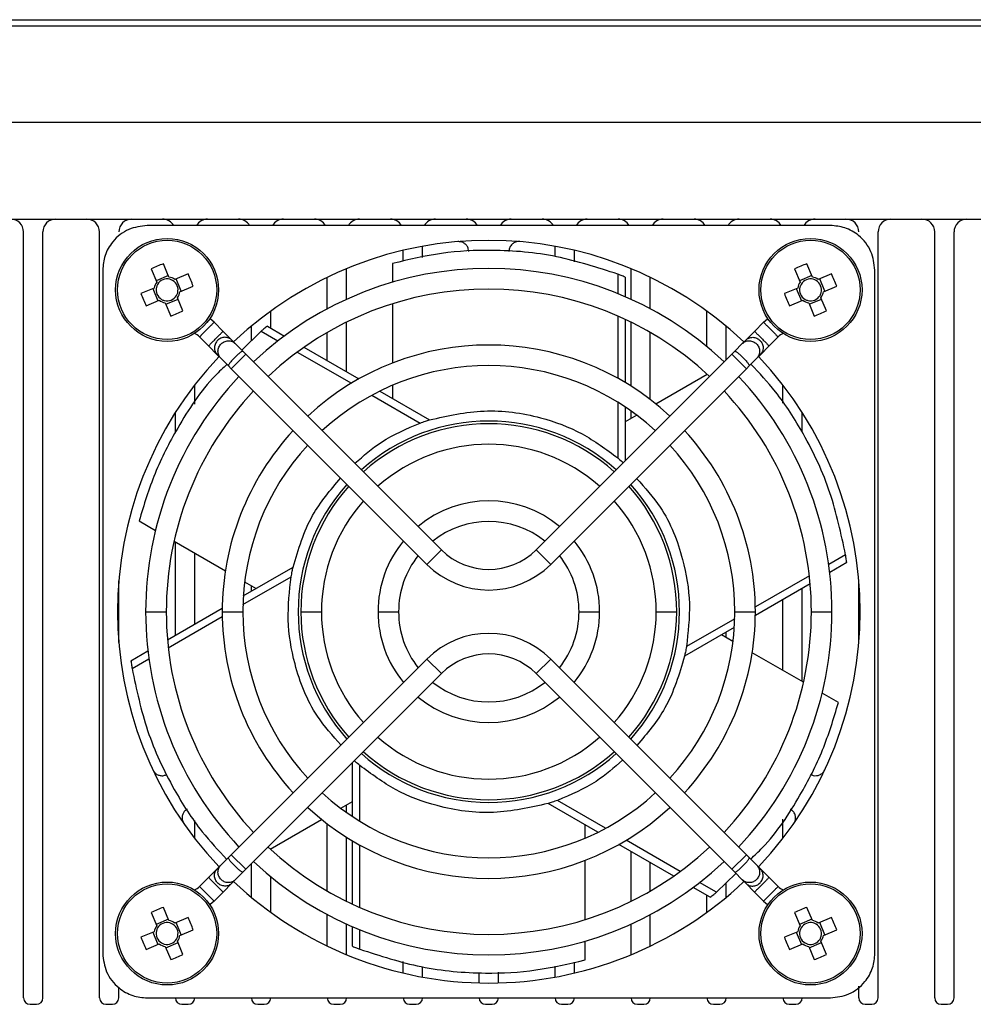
# Model space of a CAD drawing. Header units: millimetres. Extents: x -0.66 to 0.91, y -0.4 to 0.64.
# Tile 11 of 241: x 0.0521 to 0.1262, y -0.3465 to -0.27. Entities that reach past the tile are written whole.
import ezdxf

# ---------------------------------------------------------------- set-up
doc = ezdxf.new("R2010")
doc.units = ezdxf.units.MM
doc.layers.add('FORMAT', color=7, linetype='Continuous')

msp = doc.modelspace()

# ---------------------------------------------------------------- linework, layer by layer
at = {"layer": 'FORMAT', "color": 7, "linetype": 'Continuous', "lineweight": 25}
for p, q in [((0.203483, -0.270522), (-0.026342, -0.270522)), ((-0.021333, -0.270031), (0.198474, -0.270031)), ((0.203614, -0.278022), (-0.026473, -0.278022)), ((-0.021093, -0.285522), (0.198234, -0.285522)), ((0.115113, -0.286018), (0.062029, -0.286018)), ((0.052421, -0.346022), (0.052421, -0.286522)), ((0.053921, -0.346022), (0.053921, -0.286522)), ((0.058321, -0.346022), (0.058321, -0.286522)), ((0.118821, -0.346022), (0.118821, -0.286522)), ((0.123221, -0.346022), (0.123221, -0.286522)), ((0.124721, -0.346022), (0.124721, -0.286522)), ((0.081921, -0.288798), (0.081921, -0.287949)), ((0.083421, -0.288494), (0.083421, -0.287635)), ((0.093721, -0.288438), (0.093721, -0.287635)), ((0.095221, -0.288844), (0.095221, -0.287949)), ((0.063714, -0.290023), (0.063286, -0.288992)), ((0.081093, -0.288966), (0.081093, -0.290427)), ((0.113714, -0.290023), (0.113286, -0.288992)), ((0.058567, -0.28948), (0.058567, -0.342564)), ((0.062335, -0.289386), (0.062763, -0.290418)), ((0.065207, -0.289786), (0.064175, -0.290214)), ((0.077521, -0.291754), (0.077521, -0.289372)), ((0.0986, -0.289805), (0.0986, -0.291315)), ((0.099621, -0.291754), (0.099621, -0.289372)), ((0.112335, -0.289386), (0.112763, -0.290418)), ((0.115207, -0.289786), (0.114175, -0.290214)), ((0.118575, -0.342564), (0.118575, -0.28948)), ((0.06367, -0.289916), (0.062718, -0.290311)), ((0.064676, -0.291121), (0.064282, -0.29017)), ((0.076021, -0.292495), (0.076021, -0.290045)), ((0.099174, -0.290032), (0.099174, -0.291556)), ((0.101121, -0.292495), (0.101121, -0.290045)), ((0.11367, -0.289916), (0.112718, -0.290311)), ((0.114676, -0.291121), (0.114282, -0.29017)), ((0.062572, -0.290879), (0.06154, -0.291307)), ((0.062465, -0.290923), (0.06286, -0.291874)), ((0.06457, -0.291165), (0.065601, -0.290738)), ((0.112572, -0.290879), (0.11154, -0.291307)), ((0.112465, -0.290923), (0.11286, -0.291874)), ((0.11457, -0.291165), (0.115601, -0.290738)), ((0.061935, -0.292258), (0.062966, -0.29183)), ((0.063427, -0.292021), (0.063855, -0.293053)), ((0.063472, -0.292128), (0.064423, -0.291733)), ((0.064807, -0.292658), (0.064379, -0.291626)), ((0.081093, -0.292099), (0.081093, -0.296704)), ((0.111935, -0.292258), (0.112966, -0.29183)), ((0.113427, -0.292021), (0.113855, -0.293053)), ((0.113472, -0.292128), (0.114423, -0.291733)), ((0.114807, -0.292658), (0.114379, -0.291626)), ((0.071621, -0.293992), (0.071621, -0.292676)), ((0.105521, -0.295438), (0.105521, -0.292676)), ((0.067222, -0.293542), (0.067923, -0.294243)), ((0.077521, -0.297399), (0.077521, -0.293524)), ((0.0986, -0.293051), (0.0986, -0.297897)), ((0.099174, -0.29331), (0.099174, -0.298227)), ((0.099621, -0.2985), (0.099621, -0.293524)), ((0.109218, -0.294243), (0.10992, -0.293542)), ((0.068603, -0.294923), (0.067923, -0.294243)), ((0.070881, -0.294227), (0.069372, -0.295692)), ((0.070121, -0.294965), (0.070121, -0.293843)), ((0.070881, -0.294227), (0.072189, -0.294983)), ((0.071364, -0.293844), (0.072684, -0.294606)), ((0.076021, -0.296533), (0.076021, -0.294325)), ((0.101121, -0.299542), (0.101121, -0.294325)), ((0.107021, -0.296441), (0.107021, -0.293843)), ((0.108539, -0.294923), (0.109218, -0.294243)), ((0.066792, -0.295375), (0.06609, -0.294673)), ((0.068603, -0.294923), (0.068873, -0.295193)), ((0.069463, -0.295783), (0.068873, -0.295193)), ((0.107679, -0.295783), (0.108268, -0.295193)), ((0.108268, -0.295193), (0.108539, -0.294923)), ((0.111051, -0.294673), (0.11035, -0.295375)), ((0.066792, -0.295375), (0.067471, -0.296054)), ((0.069691, -0.296011), (0.06856, -0.297142)), ((0.069463, -0.295783), (0.069691, -0.296011)), ((0.069691, -0.296011), (0.084894, -0.311214)), ((0.073692, -0.295851), (0.077889, -0.298274)), ((0.074203, -0.295483), (0.078461, -0.297941)), ((0.092248, -0.311214), (0.10745, -0.296011)), ((0.10745, -0.296011), (0.107679, -0.295783)), ((0.108582, -0.297142), (0.10745, -0.296011)), ((0.11035, -0.295375), (0.10967, -0.296054)), ((0.067741, -0.296324), (0.067471, -0.296054)), ((0.067741, -0.296324), (0.068331, -0.296914)), ((0.1094, -0.296324), (0.10881, -0.296914)), ((0.10967, -0.296054), (0.1094, -0.296324)), ((0.06856, -0.297142), (0.068331, -0.296914)), ((0.083762, -0.312345), (0.06856, -0.297142)), ((0.108582, -0.297142), (0.093379, -0.312345)), ((0.10881, -0.296914), (0.108582, -0.297142)), ((0.10555, -0.297584), (0.101562, -0.299887)), ((0.105521, -0.297601), (0.105521, -0.297557)), ((0.065721, -0.299911), (0.065721, -0.29841)), ((0.080099, -0.298887), (0.083969, -0.301122)), ((0.081093, -0.298431), (0.081093, -0.299461)), ((0.111421, -0.299812), (0.111421, -0.29841)), ((0.079493, -0.2992), (0.083244, -0.301365)), ((0.0986, -0.29975), (0.0986, -0.304081)), ((0.064221, -0.302107), (0.064221, -0.30055)), ((0.099174, -0.300118), (0.099174, -0.304287)), ((0.099621, -0.301007), (0.099621, -0.300425)), ((0.112921, -0.302079), (0.112921, -0.30055)), ((0.100066, -0.30075), (0.099174, -0.301265)), ((0.061401, -0.30897), (0.062666, -0.309701)), ((0.064113, -0.310537), (0.068102, -0.312839)), ((0.064221, -0.317837), (0.064221, -0.310599)), ((0.083762, -0.312345), (0.084894, -0.311214)), ((0.092248, -0.311214), (0.093379, -0.312345)), ((0.065721, -0.316971), (0.065721, -0.311465)), ((0.11629, -0.311599), (0.114982, -0.312355)), ((0.069495, -0.314791), (0.073366, -0.312557)), ((0.116381, -0.31221), (0.115061, -0.312972)), ((0.069464, -0.315472), (0.073214, -0.313307)), ((0.113479, -0.313223), (0.109282, -0.315646)), ((0.059821, -0.318422), (0.059821, -0.313622)), ((0.069597, -0.313703), (0.070489, -0.314218)), ((0.070121, -0.31443), (0.070121, -0.314005)), ((0.113541, -0.313849), (0.109284, -0.316307)), ((0.112921, -0.321446), (0.112921, -0.314207)), ((0.117321, -0.318422), (0.117321, -0.313622)), ((0.111421, -0.32058), (0.111421, -0.315073)), ((0.0636, -0.318195), (0.067858, -0.315737)), ((0.061906, -0.316022), (0.063506, -0.316022)), ((0.063662, -0.318821), (0.067859, -0.316399)), ((0.067856, -0.316022), (0.069456, -0.316022)), ((0.073966, -0.316022), (0.075566, -0.316022)), ((0.079961, -0.316022), (0.081561, -0.316022)), ((0.095581, -0.316022), (0.097181, -0.316022)), ((0.101576, -0.316022), (0.103176, -0.316022)), ((0.107678, -0.316572), (0.103927, -0.318737)), ((0.107686, -0.316022), (0.109286, -0.316022)), ((0.113636, -0.316022), (0.115236, -0.316022)), ((0.107646, -0.317253), (0.103775, -0.319487)), ((0.107544, -0.318342), (0.106652, -0.317826)), ((0.107021, -0.318039), (0.107021, -0.317614)), ((0.06076, -0.319834), (0.062081, -0.319072)), ((0.060851, -0.320445), (0.062159, -0.319689)), ((0.06856, -0.334902), (0.083762, -0.319699)), ((0.084894, -0.32083), (0.083762, -0.319699)), ((0.093379, -0.319699), (0.092248, -0.32083)), ((0.093379, -0.319699), (0.108582, -0.334902)), ((0.113028, -0.321508), (0.10904, -0.319205)), ((0.084894, -0.32083), (0.069691, -0.336033)), ((0.10745, -0.336033), (0.092248, -0.32083)), ((0.115741, -0.323074), (0.114476, -0.322343)), ((0.077967, -0.331926), (0.077967, -0.327757)), ((0.078541, -0.332294), (0.078541, -0.327963)), ((0.077075, -0.331294), (0.077967, -0.330779)), ((0.077521, -0.33162), (0.077521, -0.331037)), ((0.097043, -0.333157), (0.093172, -0.330922)), ((0.097648, -0.332844), (0.093897, -0.330679)), ((0.065721, -0.333635), (0.065721, -0.332232)), ((0.071591, -0.33446), (0.07558, -0.332157)), ((0.076021, -0.337719), (0.076021, -0.332503)), ((0.096049, -0.333614), (0.096049, -0.332583)), ((0.111421, -0.333635), (0.111421, -0.332133)), ((0.077521, -0.33852), (0.077521, -0.333544)), ((0.077967, -0.338734), (0.077967, -0.333818)), ((0.078541, -0.338993), (0.078541, -0.334147)), ((0.102938, -0.336561), (0.09868, -0.334103)), ((0.103449, -0.336193), (0.099252, -0.333771)), ((0.068331, -0.33513), (0.06856, -0.334902)), ((0.06856, -0.334902), (0.069691, -0.336033)), ((0.071621, -0.334487), (0.071621, -0.334443)), ((0.099621, -0.33852), (0.099621, -0.334646)), ((0.10745, -0.336033), (0.108582, -0.334902)), ((0.108582, -0.334902), (0.10881, -0.33513)), ((0.067471, -0.33599), (0.067741, -0.33572)), ((0.067741, -0.33572), (0.068331, -0.33513)), ((0.070121, -0.338201), (0.070121, -0.335603)), ((0.096049, -0.339946), (0.096049, -0.33534)), ((0.101121, -0.337719), (0.101121, -0.335512)), ((0.1094, -0.33572), (0.10881, -0.33513)), ((0.1094, -0.33572), (0.10967, -0.33599)), ((0.066792, -0.33667), (0.067471, -0.33599)), ((0.069463, -0.336261), (0.068873, -0.336851)), ((0.069691, -0.336033), (0.069463, -0.336261)), ((0.106261, -0.337817), (0.10777, -0.336353)), ((0.107679, -0.336261), (0.10745, -0.336033)), ((0.107679, -0.336261), (0.108268, -0.336851)), ((0.11035, -0.33667), (0.10967, -0.33599)), ((0.06609, -0.337371), (0.066792, -0.33667)), ((0.068603, -0.337121), (0.067923, -0.337801)), ((0.068873, -0.336851), (0.068603, -0.337121)), ((0.071621, -0.339368), (0.071621, -0.336607)), ((0.106261, -0.337817), (0.104952, -0.337061)), ((0.107021, -0.338201), (0.107021, -0.337079)), ((0.108539, -0.337121), (0.108268, -0.336851)), ((0.108539, -0.337121), (0.109218, -0.337801)), ((0.11035, -0.33667), (0.111051, -0.337371)), ((0.067923, -0.337801), (0.067222, -0.338502)), ((0.105777, -0.3382), (0.104457, -0.337438)), ((0.105521, -0.339368), (0.105521, -0.338052)), ((0.10992, -0.338502), (0.109218, -0.337801)), ((0.062335, -0.339386), (0.062763, -0.340418)), ((0.063714, -0.340023), (0.063286, -0.338992)), ((0.076021, -0.341999), (0.076021, -0.339549)), ((0.101121, -0.341999), (0.101121, -0.339549)), ((0.112335, -0.339386), (0.112763, -0.340418)), ((0.113714, -0.340023), (0.113286, -0.338992)), ((0.06367, -0.339916), (0.062718, -0.340311)), ((0.065207, -0.339786), (0.064175, -0.340214)), ((0.064676, -0.341121), (0.064282, -0.34017)), ((0.077521, -0.342672), (0.077521, -0.34029)), ((0.099621, -0.342672), (0.099621, -0.34029)), ((0.11367, -0.339916), (0.112718, -0.340311)), ((0.115207, -0.339786), (0.114175, -0.340214)), ((0.114676, -0.341121), (0.114282, -0.34017)), ((0.062572, -0.340879), (0.06154, -0.341307)), ((0.062465, -0.340923), (0.06286, -0.341874)), ((0.06457, -0.341165), (0.065601, -0.340738)), ((0.077967, -0.342013), (0.077967, -0.340488)), ((0.078541, -0.342239), (0.078541, -0.340729)), ((0.112572, -0.340879), (0.11154, -0.341307)), ((0.112465, -0.340923), (0.11286, -0.341874)), ((0.11457, -0.341165), (0.115601, -0.340738)), ((0.061935, -0.342258), (0.062966, -0.34183)), ((0.063472, -0.342128), (0.064423, -0.341733)), ((0.064807, -0.342658), (0.064379, -0.341626)), ((0.096049, -0.343078), (0.096049, -0.341617)), ((0.111935, -0.342258), (0.112966, -0.34183)), ((0.113472, -0.342128), (0.114423, -0.341733)), ((0.114807, -0.342658), (0.114379, -0.341626)), ((0.063427, -0.342021), (0.063855, -0.343053)), ((0.113427, -0.342021), (0.113855, -0.343053)), ((0.081921, -0.344095), (0.081921, -0.3432)), ((0.095221, -0.344095), (0.095221, -0.343246)), ((0.083421, -0.344409), (0.083421, -0.343606)), ((0.087821, -0.344862), (0.087821, -0.344043)), ((0.089321, -0.344862), (0.089321, -0.344029)), ((0.093721, -0.344409), (0.093721, -0.343551)), ((0.059821, -0.346022), (0.059821, -0.345223)), ((0.117321, -0.346022), (0.117321, -0.345119)), ((0.062029, -0.346026), (0.115113, -0.346026)), ((0.052921, -0.346522), (0.053421, -0.346522)), ((0.058821, -0.346522), (0.059321, -0.346522)), ((0.064721, -0.346522), (0.065221, -0.346522)), ((0.070621, -0.346522), (0.071121, -0.346522)), ((0.076521, -0.346522), (0.077021, -0.346522)), ((0.082421, -0.346522), (0.082921, -0.346522)), ((0.088321, -0.346522), (0.088821, -0.346522)), ((0.094221, -0.346522), (0.094721, -0.346522)), ((0.100121, -0.346522), (0.100621, -0.346522)), ((0.106021, -0.346522), (0.106521, -0.346522)), ((0.111921, -0.346522), (0.112421, -0.346522)), ((0.117821, -0.346522), (0.118321, -0.346522)), ((0.123721, -0.346522), (0.124221, -0.346522))]:
    msp.add_line(p, q, dxfattribs=at)
at = {"layer": 'FORMAT', "color": 7, "linetype": 'Continuous', "lineweight": 25, "flags": 128}
for points in [[(0.067222, -0.293542), (0.06692, -0.29328), (0.066888, -0.293257)], [(0.10992, -0.293542), (0.110221, -0.29328), (0.110253, -0.293257)], [(0.067222, -0.338502), (0.06692, -0.338764), (0.066888, -0.338787)], [(0.10992, -0.338502), (0.110221, -0.338764), (0.110253, -0.338787)]]:
    msp.add_lwpolyline(points, dxfattribs=at)
at = {"layer": 'FORMAT', "color": 7, "linetype": 'Continuous', "lineweight": 25}
for centre, radius in [((0.063571, -0.291022), 0.004), ((0.063571, -0.291022), 0.0038534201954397), ((0.113571, -0.291022), 0.004), ((0.113571, -0.291022), 0.0038534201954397), ((0.063571, -0.341022), 0.004), ((0.063571, -0.341022), 0.0038534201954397), ((0.113571, -0.341022), 0.004), ((0.113571, -0.341022), 0.0038534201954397)]:
    msp.add_circle(centre, radius, dxfattribs=at)
for centre, radius, start, end in [((0.051421, -0.286522), 0.001, 0, 90), ((0.054921, -0.286522), 0.001, 90, 180), ((0.057321, -0.286522), 0.001, 0, 90), ((0.060821, -0.286522), 0.001, 90, 180), ((0.063221, -0.286522), 0.001, 30.265191, 90), ((0.066721, -0.286522), 0.001, 90, 149.734809), ((0.069121, -0.286522), 0.001, 30.265191, 90), ((0.072621, -0.286522), 0.001, 90, 149.734809), ((0.075021, -0.286522), 0.001, 30.265191, 90), ((0.078521, -0.286522), 0.001, 90, 149.734809), ((0.080921, -0.286522), 0.001, 30.265191, 90), ((0.084421, -0.286522), 0.001, 90, 149.734809), ((0.086821, -0.286522), 0.001, 30.265191, 90), ((0.090321, -0.286522), 0.001, 90, 149.734809), ((0.092721, -0.286522), 0.001, 30.265191, 90), ((0.096221, -0.286522), 0.001, 90, 149.734809), ((0.098621, -0.286522), 0.001, 30.265191, 90), ((0.102121, -0.286522), 0.001, 90, 149.734809), ((0.104521, -0.286522), 0.001, 30.265191, 90), ((0.108021, -0.286522), 0.001, 90, 149.734809), ((0.110421, -0.286522), 0.001, 30.265191, 90), ((0.113921, -0.286522), 0.001, 90, 149.734809), ((0.116321, -0.286522), 0.001, 0, 90), ((0.119821, -0.286522), 0.001, 90, 180), ((0.122221, -0.286522), 0.001, 0, 90), ((0.125721, -0.286522), 0.001, 90, 180), ((0.088571, -0.316022), 0.02885, 46.588995, 133.411005), ((0.068315, -0.302464), 0.014380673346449, 110.470361, 114.574986), ((0.118315, -0.302464), 0.0143806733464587, 110.470361, 114.574986), ((0.052129, -0.295767), 0.0143806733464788, 20.470361, 24.574986), ((0.088571, -0.316022), 0.026665, 46.719239, 133.280761), ((0.102129, -0.295767), 0.0143806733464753, 20.470361, 24.574986), ((0.063571, -0.291022), 0.0010091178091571, 143.209603, 171.835744), ((0.063571, -0.291022), 0.000851, 149.763777, 165.28157), ((0.063571, -0.291022), 0.000851, 75.28157, 149.763777), ((0.063571, -0.291022), 0.0010091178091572, 53.209603, 81.835744), ((0.063571, -0.291022), 0.000851, 59.763777, 75.28157), ((0.063571, -0.291022), 0.0008510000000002, 345.28157, 59.763777), ((0.113571, -0.291022), 0.0010091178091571, 143.209603, 171.835744), ((0.113571, -0.291022), 0.000851, 149.763777, 165.28157), ((0.113571, -0.291022), 0.000851, 75.28157, 149.763777), ((0.113571, -0.291022), 0.0010091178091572, 53.209603, 81.835744), ((0.113571, -0.291022), 0.000851, 59.763777, 75.28157), ((0.113571, -0.291022), 0.0008510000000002, 345.28157, 59.763777), ((0.075013, -0.286277), 0.0143806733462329, 200.470361, 204.574986), ((0.063571, -0.291022), 0.000851, 165.28157, 239.763777), ((0.063571, -0.291022), 0.0008510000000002, 329.763777, 345.28157), ((0.063571, -0.291022), 0.0010091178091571, 323.209603, 351.835744), ((0.088571, -0.316022), 0.025065, 46.829021, 133.170979), ((0.125013, -0.286277), 0.0143806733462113, 200.470361, 204.574986), ((0.113571, -0.291022), 0.000851, 165.28157, 239.763777), ((0.113571, -0.291022), 0.0008510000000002, 329.763777, 345.28157), ((0.113571, -0.291022), 0.0010091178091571, 323.209603, 351.835744), ((0.063571, -0.291022), 0.0010091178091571, 233.209603, 261.835744), ((0.063571, -0.291022), 0.000851, 239.763777, 255.28157), ((0.063571, -0.291022), 0.0008510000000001, 255.28157, 329.763777), ((0.113571, -0.291022), 0.0010091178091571, 233.209603, 261.835744), ((0.113571, -0.291022), 0.000851, 239.763777, 255.28157), ((0.113571, -0.291022), 0.0008510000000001, 255.28157, 329.763777), ((0.058826, -0.27958), 0.0143806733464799, 290.470361, 294.574986), ((0.108826, -0.27958), 0.0143806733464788, 290.470361, 294.574986), ((0.065242, -0.295522), 0.0011999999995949, 45, 67.776723), ((0.111899, -0.295522), 0.0011999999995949, 112.223284, 135), ((0.088571, -0.316022), 0.020715, 47.213277, 132.786723), ((0.088571, -0.316022), 0.02885, 136.588995, 223.411005), ((0.088571, -0.316022), 0.02885, 316.588995, 43.411005), ((0.088571, -0.316022), 0.019115, 47.398641, 132.601359), ((0.088571, -0.316022), 0.0266650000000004, 136.719239, 180), ((0.088571, -0.316022), 0.0266650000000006, 0, 43.280761), ((0.088571, -0.316022), 0.0250650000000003, 136.829021, 180), ((0.088571, -0.316022), 0.0250650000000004, 0, 43.170979), ((0.088571, -0.316022), 0.014814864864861, 48.095467, 131.904533), ((0.088571, -0.316022), 0.020715, 137.213277, 180), ((0.088571, -0.316022), 0.014605, 48.139992, 131.860008), ((0.088571, -0.316022), 0.0207150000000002, 0, 42.786723), ((0.088571, -0.316022), 0.019115, 137.398641, 180), ((0.088571, -0.316022), 0.013005, 48.526765, 131.473235), ((0.088571, -0.316022), 0.0191150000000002, 0, 42.601359), ((0.088571, -0.316022), 0.014814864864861, 138.095467, 221.904533), ((0.088571, -0.316022), 0.014605, 138.139992, 180), ((0.088571, -0.316022), 0.0146050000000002, 0, 41.860008), ((0.088571, -0.316022), 0.014814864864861, 318.095467, 41.904533), ((0.088571, -0.316022), 0.013005, 138.526765, 180), ((0.088571, -0.316022), 0.00861, 50.33134, 129.66866), ((0.088571, -0.316022), 0.0130050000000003, 0, 41.473235), ((0.088571, -0.316022), 0.00701, 51.553025, 128.446975), ((0.088571, -0.316022), 0.00861, 140.33134, 180), ((0.088571, -0.316022), 0.0086100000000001, 0, 39.66866), ((0.088571, -0.307537), 0.0051999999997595, 225, 315), ((0.088571, -0.316022), 0.00701, 141.553025, 180), ((0.088571, -0.316022), 0.0070100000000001, 0, 38.446975), ((0.088571, -0.307537), 0.0067999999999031, 225, 315), ((0.088571, -0.316022), 0.0266650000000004, 180, 223.280761), ((0.088571, -0.316022), 0.0250650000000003, 180, 223.170979), ((0.088571, -0.316022), 0.020715, 180, 222.786723), ((0.088571, -0.316022), 0.019115, 180, 222.601359), ((0.088571, -0.316022), 0.014605, 180, 221.860008), ((0.088571, -0.316022), 0.013005, 180, 221.473235), ((0.088571, -0.316022), 0.00861, 180, 219.66866), ((0.088571, -0.316022), 0.00701, 180, 218.446975), ((0.088571, -0.316022), 0.0070100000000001, 321.553025, 0), ((0.088571, -0.316022), 0.0086100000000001, 320.33134, 0), ((0.088571, -0.316022), 0.0130050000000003, 318.526765, 0), ((0.088571, -0.316022), 0.0146050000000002, 318.139992, 0), ((0.088571, -0.316022), 0.0191150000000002, 317.398641, 0), ((0.088571, -0.316022), 0.0207150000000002, 317.213277, 0), ((0.088571, -0.316022), 0.0250650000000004, 316.829021, 0), ((0.088571, -0.316022), 0.0266650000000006, 316.719239, 0), ((0.088571, -0.324507), 0.0067999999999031, 45, 135), ((0.088571, -0.324507), 0.0051999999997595, 45, 135), ((0.088571, -0.316022), 0.00701, 231.553025, 308.446975), ((0.088571, -0.316022), 0.00861, 230.33134, 309.66866), ((0.088571, -0.316022), 0.013005, 228.526765, 311.473235), ((0.088571, -0.316022), 0.014814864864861, 228.095467, 270), ((0.088571, -0.316022), 0.014605, 228.139992, 311.860008), ((0.088571, -0.316022), 0.014814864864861, 270, 311.904533), ((0.088571, -0.316022), 0.019115, 227.398641, 312.601359), ((0.088571, -0.316022), 0.020715, 227.213277, 312.786723), ((0.088571, -0.316022), 0.025065, 226.829021, 313.170979), ((0.088571, -0.316022), 0.026665, 226.719239, 313.280761), ((0.088571, -0.316022), 0.02885, 226.588995, 270), ((0.088571, -0.316022), 0.02885, 270, 313.411005), ((0.065242, -0.336522), 0.0011999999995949, 292.222978, 315), ((0.111899, -0.336522), 0.0011999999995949, 225, 247.777014), ((0.068315, -0.352464), 0.014380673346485, 110.470361, 114.574986), ((0.118315, -0.352464), 0.0143806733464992, 110.470361, 114.574986), ((0.063571, -0.341022), 0.000851, 75.28157, 149.763777), ((0.063571, -0.341022), 0.0010091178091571, 53.209603, 81.835744), ((0.063571, -0.341022), 0.000851, 59.763777, 75.28157), ((0.063571, -0.341022), 0.0008510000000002, 345.28157, 59.763777), ((0.052129, -0.345767), 0.0143806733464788, 20.470361, 24.574986), ((0.113571, -0.341022), 0.000851, 75.28157, 149.763777), ((0.113571, -0.341022), 0.0010091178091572, 53.209603, 81.835744), ((0.113571, -0.341022), 0.000851, 59.763777, 75.28157), ((0.113571, -0.341022), 0.0008510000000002, 345.28157, 59.763777), ((0.102129, -0.345767), 0.0143806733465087, 20.470361, 24.574986), ((0.063571, -0.341022), 0.0010091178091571, 143.209603, 171.835744), ((0.063571, -0.341022), 0.000851, 165.28157, 239.763777), ((0.063571, -0.341022), 0.0008509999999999, 149.763777, 165.28157), ((0.113571, -0.341022), 0.0010091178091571, 143.209603, 171.835744), ((0.113571, -0.341022), 0.000851, 165.28157, 239.763777), ((0.113571, -0.341022), 0.0008509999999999, 149.763777, 165.28157), ((0.075013, -0.336277), 0.0143806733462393, 200.470361, 204.574986), ((0.063571, -0.341022), 0.0010091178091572, 233.209603, 261.835744), ((0.063571, -0.341022), 0.000851, 239.763777, 255.28157), ((0.063571, -0.341022), 0.0008510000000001, 255.28157, 329.763777), ((0.063571, -0.341022), 0.0008510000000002, 329.763777, 345.28157), ((0.063571, -0.341022), 0.0010091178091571, 323.209603, 351.835744), ((0.125013, -0.336277), 0.0143806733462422, 200.470361, 204.574986), ((0.113571, -0.341022), 0.0010091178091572, 233.209603, 261.835744), ((0.113571, -0.341022), 0.000851, 239.763777, 255.28157), ((0.113571, -0.341022), 0.0008510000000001, 255.28157, 329.763777), ((0.113571, -0.341022), 0.0008510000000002, 329.763777, 345.28157), ((0.113571, -0.341022), 0.0010091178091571, 323.209603, 351.835744), ((0.058826, -0.32958), 0.0143806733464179, 290.470361, 294.574986), ((0.108826, -0.32958), 0.0143806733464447, 290.470361, 294.574986), ((0.052921, -0.346022), 0.0005000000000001, 180, 270), ((0.053421, -0.346022), 0.0005000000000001, 270, 0), ((0.058821, -0.346022), 0.0005000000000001, 180, 270), ((0.059321, -0.346022), 0.0005000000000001, 270, 0), ((0.064721, -0.346022), 0.0005000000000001, 180, 270), ((0.065221, -0.346022), 0.0005000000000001, 270, 0), ((0.070621, -0.346022), 0.0005000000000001, 180, 270), ((0.071121, -0.346022), 0.0005000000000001, 270, 0), ((0.076521, -0.346022), 0.0005000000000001, 180, 270), ((0.077021, -0.346022), 0.0005000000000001, 270, 0), ((0.082421, -0.346022), 0.0005000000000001, 180, 270), ((0.082921, -0.346022), 0.0005000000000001, 270, 0), ((0.088321, -0.346022), 0.0005000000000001, 180, 270), ((0.088821, -0.346022), 0.0005000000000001, 270, 0), ((0.094221, -0.346022), 0.0005000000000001, 180, 270), ((0.094721, -0.346022), 0.0005000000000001, 270, 0), ((0.100121, -0.346022), 0.0005000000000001, 180, 270), ((0.100621, -0.346022), 0.0005000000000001, 270, 0), ((0.106021, -0.346022), 0.0005000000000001, 180, 270), ((0.106521, -0.346022), 0.0005000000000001, 270, 0), ((0.111921, -0.346022), 0.0005000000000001, 180, 270), ((0.112421, -0.346022), 0.0005000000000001, 270, 0), ((0.117821, -0.346022), 0.0005000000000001, 180, 270), ((0.118321, -0.346022), 0.0005000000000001, 270, 0), ((0.123721, -0.346022), 0.0005000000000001, 180, 270), ((0.124221, -0.346022), 0.0005000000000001, 270, 0)]:
    msp.add_arc(centre, radius, start, end, dxfattribs=at)
for points, knots in [([(0.0620286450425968, -0.2860180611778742), (0.0615380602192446, -0.2860790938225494), (0.0605171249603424, -0.2862061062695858), (0.0593558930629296, -0.2871425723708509), (0.0586800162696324, -0.2883072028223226), (0.0586034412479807, -0.289099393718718), (0.0585666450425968, -0.2894800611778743)], [0, 0, 0, 0, 0.2702613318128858, 0.5624293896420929, 0.7897364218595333, 1, 1, 1, 1]), ([(0.1185746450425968, -0.2894800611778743), (0.1185136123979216, -0.2889894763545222), (0.1183865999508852, -0.2879685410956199), (0.1174501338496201, -0.2868073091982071), (0.1162855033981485, -0.28613143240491), (0.1154933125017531, -0.2860548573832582), (0.1151126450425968, -0.2860180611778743)], [0, 0, 0, 0, 0.2702613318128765, 0.5624293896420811, 0.7897364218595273, 1, 1, 1, 1]), ([(0.0870111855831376, -0.2880494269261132), (0.0870047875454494, -0.2879739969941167), (0.086991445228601, -0.2878166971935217), (0.0868809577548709, -0.2875951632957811), (0.0866959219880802, -0.2874037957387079), (0.086444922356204, -0.2872771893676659), (0.0862565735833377, -0.2872739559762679), (0.0861664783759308, -0.2872724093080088)], [0, 0, 0, 0, 0.1757160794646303, 0.3664341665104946, 0.5639597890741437, 0.7914234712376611, 0.9999999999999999, 0.9999999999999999, 0.9999999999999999, 0.9999999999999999]), ([(0.0909748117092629, -0.2872724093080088), (0.0908991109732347, -0.2872724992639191), (0.0907412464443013, -0.2872726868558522), (0.0905112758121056, -0.2873643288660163), (0.0903051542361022, -0.2875327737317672), (0.0901580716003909, -0.2877723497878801), (0.0901391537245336, -0.2879597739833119), (0.0901301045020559, -0.2880494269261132)], [0, 0, 0, 0, 0.1757160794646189, 0.3664341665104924, 0.5639597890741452, 0.7914234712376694, 0.9999999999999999, 0.9999999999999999, 0.9999999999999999, 0.9999999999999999]), ([(0.09860039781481, -0.2898048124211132), (0.0970182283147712, -0.2892913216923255), (0.0938096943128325, -0.2882499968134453), (0.0891935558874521, -0.2878566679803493), (0.0849214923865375, -0.2880715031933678), (0.0823600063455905, -0.2886700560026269), (0.0810925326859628, -0.2889662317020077)], [0, 0, 0, 0, 0.2757505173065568, 0.5592036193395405, 0.78188528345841, 1, 1, 1, 1]), ([(0.0991740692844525, -0.2900315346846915), (0.0990673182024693, -0.2899883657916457), (0.0988766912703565, -0.2899112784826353), (0.0986848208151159, -0.2898373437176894), (0.09860039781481, -0.2898048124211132)], [0, 0, 0, 0, 0.5600000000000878, 1, 1, 1, 1]), ([(0.0672217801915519, -0.2935418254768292), (0.0672142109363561, -0.2935493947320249), (0.067202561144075, -0.293561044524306), (0.0671320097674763, -0.2936315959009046), (0.0670589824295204, -0.2937046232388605), (0.0669683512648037, -0.2937952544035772), (0.0668366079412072, -0.2939269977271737), (0.0666560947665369, -0.2941075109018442), (0.0664755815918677, -0.2942880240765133), (0.0663438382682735, -0.2944197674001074), (0.0662532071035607, -0.2945103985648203), (0.0661801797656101, -0.2945834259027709), (0.0661096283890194, -0.2946539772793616), (0.066097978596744, -0.294665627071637), (0.0660904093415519, -0.2946731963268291)], [0, 0, 0, 0, 0.119276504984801, 0.183577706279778, 0.2493429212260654, 0.3152175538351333, 0.3798203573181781, 0.5000000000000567, 0.6201796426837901, 0.684782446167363, 0.7506570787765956, 0.8164222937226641, 0.8807234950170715, 1, 1, 1, 1]), ([(0.1099195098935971, -0.2935418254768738), (0.1099270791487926, -0.2935493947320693), (0.1099387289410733, -0.29356104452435), (0.1100092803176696, -0.2936315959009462), (0.1100823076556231, -0.2937046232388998), (0.1101729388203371, -0.2937952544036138), (0.1103046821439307, -0.2939269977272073), (0.1104851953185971, -0.2941075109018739), (0.1106657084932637, -0.2942880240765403), (0.1107974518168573, -0.2944197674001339), (0.1108880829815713, -0.294510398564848), (0.1109611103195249, -0.2945834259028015), (0.111031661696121, -0.2946539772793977), (0.1110433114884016, -0.2946656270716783), (0.1110508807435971, -0.2946731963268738)], [0, 0, 0, 0, 0.1192765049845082, 0.1835777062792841, 0.2493429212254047, 0.3152175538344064, 0.379820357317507, 0.4999999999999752, 0.6201796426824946, 0.6847824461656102, 0.750657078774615, 0.8164222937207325, 0.880723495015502, 1, 1, 1, 1]), ([(0.0667917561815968, -0.2953745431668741), (0.0667993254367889, -0.295366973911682), (0.0668109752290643, -0.2953553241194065), (0.066881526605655, -0.2952847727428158), (0.0669545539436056, -0.2952117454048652), (0.0670451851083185, -0.2951211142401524), (0.0671769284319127, -0.2949893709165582), (0.0673574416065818, -0.294808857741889), (0.0675379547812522, -0.2946283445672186), (0.0676696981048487, -0.2944966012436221), (0.0677603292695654, -0.2944059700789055), (0.0678333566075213, -0.2943329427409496), (0.06790390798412, -0.2942623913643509), (0.067915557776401, -0.2942507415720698), (0.0679231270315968, -0.294243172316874)], [0, 0, 0, 0, 0.11927650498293, 0.1835777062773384, 0.2493429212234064, 0.315217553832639, 0.3798203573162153, 0.4999999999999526, 0.6201796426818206, 0.6847824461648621, 0.75065707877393, 0.8164222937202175, 0.8807234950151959, 1, 1, 1, 1]), ([(0.0713639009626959, -0.293843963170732), (0.0712731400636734, -0.2939148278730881), (0.0711110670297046, -0.294041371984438), (0.0709511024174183, -0.2941705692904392), (0.0708807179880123, -0.2942274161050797)], [0, 0, 0, 0, 0.5600000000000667, 0.9999999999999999, 0.9999999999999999, 0.9999999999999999, 0.9999999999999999]), ([(0.1092181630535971, -0.2942431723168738), (0.1092257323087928, -0.2942507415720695), (0.1092373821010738, -0.2942623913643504), (0.1093079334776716, -0.2943329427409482), (0.1093809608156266, -0.2944059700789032), (0.1094715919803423, -0.294496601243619), (0.1096033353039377, -0.2946283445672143), (0.1097838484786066, -0.2948088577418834), (0.1099643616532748, -0.2949893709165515), (0.1100961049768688, -0.2951211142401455), (0.1101867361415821, -0.2952117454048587), (0.1102597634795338, -0.2952847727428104), (0.1103303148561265, -0.2953553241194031), (0.1103419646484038, -0.2953669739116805), (0.1103495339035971, -0.2953745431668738)], [0, 0, 0, 0, 0.1192765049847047, 0.1835777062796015, 0.2493429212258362, 0.3152175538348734, 0.3798203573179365, 0.5000000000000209, 0.6201796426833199, 0.6847824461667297, 0.7506570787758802, 0.8164222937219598, 0.8807234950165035, 1, 1, 1, 1]), ([(0.0686027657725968, -0.294922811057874), (0.0685273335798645, -0.2948625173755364), (0.0684112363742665, -0.2947697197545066), (0.0682151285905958, -0.2947147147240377), (0.0680558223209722, -0.2947014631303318), (0.0678951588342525, -0.2947220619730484), (0.0676982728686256, -0.2947886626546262), (0.0674847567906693, -0.2949361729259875), (0.0673372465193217, -0.2951496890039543), (0.0672706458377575, -0.2953465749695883), (0.0672500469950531, -0.2955072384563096), (0.0672632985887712, -0.295666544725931), (0.0673183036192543, -0.2958626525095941), (0.0674111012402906, -0.2959787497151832), (0.0674713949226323, -0.2960541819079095)], [0, 0, 0, 0, 0.1192765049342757, 0.1835777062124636, 0.2493429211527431, 0.3152175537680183, 0.3798203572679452, 0.500000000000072, 0.6201796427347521, 0.6847824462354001, 0.7506570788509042, 0.8164222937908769, 0.8807234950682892, 1, 1, 1, 1]), ([(0.0677414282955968, -0.296324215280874), (0.0676811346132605, -0.2962487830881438), (0.0675883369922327, -0.296132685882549), (0.0675333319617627, -0.295936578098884), (0.0675200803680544, -0.2957772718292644), (0.0675406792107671, -0.295616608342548), (0.0676072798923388, -0.2954197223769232), (0.0677547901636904, -0.2952062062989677), (0.0679683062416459, -0.295058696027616), (0.0681651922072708, -0.2949920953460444), (0.0683258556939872, -0.2949714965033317), (0.0684851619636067, -0.29498474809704), (0.0686812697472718, -0.2950397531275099), (0.0687973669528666, -0.2951325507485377), (0.0688727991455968, -0.295192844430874)], [0, 0, 0, 0, 0.1192765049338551, 0.1835777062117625, 0.2493429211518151, 0.315217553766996, 0.3798203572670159, 0.5000000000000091, 0.6201796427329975, 0.6847824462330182, 0.7506570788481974, 0.8164222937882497, 0.8807234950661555, 0.9999999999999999, 0.9999999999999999, 0.9999999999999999, 0.9999999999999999]), ([(0.1082684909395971, -0.2951928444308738), (0.1083439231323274, -0.2951325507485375), (0.1084600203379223, -0.2950397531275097), (0.1086561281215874, -0.2949847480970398), (0.1088154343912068, -0.2949714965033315), (0.1089760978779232, -0.2949920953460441), (0.1091729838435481, -0.2950586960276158), (0.1093864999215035, -0.2952062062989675), (0.1095340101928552, -0.2954197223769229), (0.1096006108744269, -0.2956166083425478), (0.1096212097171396, -0.2957772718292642), (0.1096079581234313, -0.2959365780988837), (0.1095529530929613, -0.2961326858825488), (0.1094601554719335, -0.2962487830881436), (0.1093998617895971, -0.2963242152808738)], [0, 0, 0, 0, 0.1192765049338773, 0.1835777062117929, 0.2493429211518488, 0.3152175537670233, 0.3798203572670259, 0.4999999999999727, 0.6201796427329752, 0.6847824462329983, 0.7506570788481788, 0.8164222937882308, 0.8807234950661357, 0.9999999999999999, 0.9999999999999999, 0.9999999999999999, 0.9999999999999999]), ([(0.1085385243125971, -0.2949228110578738), (0.1086139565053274, -0.2948625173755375), (0.1087300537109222, -0.2947697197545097), (0.1089261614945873, -0.2947147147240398), (0.1090854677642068, -0.2947014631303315), (0.1092461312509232, -0.2947220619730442), (0.1094430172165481, -0.2947886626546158), (0.1096565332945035, -0.2949361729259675), (0.1098040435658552, -0.2951496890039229), (0.1098706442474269, -0.2953465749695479), (0.1098912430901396, -0.2955072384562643), (0.1098779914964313, -0.2956665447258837), (0.1098229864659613, -0.2958626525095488), (0.1097301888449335, -0.2959787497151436), (0.1096698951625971, -0.2960541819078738)], [0, 0, 0, 0, 0.1192765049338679, 0.1835777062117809, 0.2493429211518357, 0.3152175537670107, 0.3798203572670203, 0.499999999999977, 0.6201796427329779, 0.6847824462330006, 0.7506570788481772, 0.8164222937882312, 0.8807234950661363, 0.9999999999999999, 0.9999999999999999, 0.9999999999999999, 0.9999999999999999]), ([(0.0694627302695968, -0.295782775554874), (0.069446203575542, -0.2957813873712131), (0.0694207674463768, -0.2957792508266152), (0.0693336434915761, -0.2958332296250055), (0.0692492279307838, -0.2958948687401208), (0.0691493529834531, -0.2959762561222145), (0.0690090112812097, -0.2960994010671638), (0.0688241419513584, -0.2962755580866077), (0.0686479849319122, -0.2964604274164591), (0.0685248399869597, -0.2966007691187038), (0.0684434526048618, -0.2967006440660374), (0.0683818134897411, -0.2967850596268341), (0.0683278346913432, -0.296872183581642), (0.068329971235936, -0.2968976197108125), (0.0683313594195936, -0.2969141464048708)], [0, 0, 0, 0, 0.1192765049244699, 0.1835777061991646, 0.2493429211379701, 0.3152175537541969, 0.3798203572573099, 0.4999999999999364, 0.62017964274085, 0.6847824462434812, 0.750657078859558, 0.8164222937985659, 0.8807234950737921, 1, 1, 1, 1]), ([(0.1076785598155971, -0.2957827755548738), (0.1076950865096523, -0.295781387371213), (0.1077205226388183, -0.2957792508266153), (0.1078076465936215, -0.2958332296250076), (0.1078920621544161, -0.295894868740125), (0.1079919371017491, -0.2959762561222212), (0.1081322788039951, -0.2960994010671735), (0.1083171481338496, -0.2962755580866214), (0.1084933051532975, -0.2964604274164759), (0.1086164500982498, -0.2966007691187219), (0.108697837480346, -0.296700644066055), (0.1087594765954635, -0.2967850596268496), (0.1088134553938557, -0.2968721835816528), (0.1088113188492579, -0.2968976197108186), (0.1088099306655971, -0.2969141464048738)], [0, 0, 0, 0, 0.1192765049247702, 0.1835777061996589, 0.249342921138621, 0.3152175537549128, 0.3798203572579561, 0.4999999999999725, 0.6201796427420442, 0.6847824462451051, 0.7506570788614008, 0.8164222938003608, 0.8807234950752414, 1, 1, 1, 1]), ([(0.1162903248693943, -0.3115994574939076), (0.115944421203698, -0.3099721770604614), (0.1152429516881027, -0.3066721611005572), (0.1132685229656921, -0.3024826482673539), (0.111149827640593, -0.2991612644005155), (0.109592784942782, -0.2974863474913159), (0.1089399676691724, -0.2967841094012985)], [0, 0, 0, 0, 0.2925259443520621, 0.593223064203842, 0.8294516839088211, 0.9999999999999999, 0.9999999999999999, 0.9999999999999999, 0.9999999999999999]), ([(0.0682229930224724, -0.2968057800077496), (0.0679174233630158, -0.2970931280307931), (0.0663710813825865, -0.2985472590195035), (0.0645113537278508, -0.3014158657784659), (0.0625355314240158, -0.3052035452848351), (0.0617762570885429, -0.3077234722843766), (0.0614005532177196, -0.3089703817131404)], [0, 0, 0, 0, 0.0879119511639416, 0.444880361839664, 0.7253158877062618, 1, 1, 1, 1]), ([(0.0839693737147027, -0.3011217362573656), (0.0853732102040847, -0.3008077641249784), (0.0882250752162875, -0.3001699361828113), (0.0923196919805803, -0.3007322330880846), (0.0958615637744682, -0.3020568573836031), (0.0976969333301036, -0.3034131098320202), (0.09860039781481, -0.3040807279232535)], [0, 0, 0, 0, 0.2761260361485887, 0.5609443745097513, 0.7838739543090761, 1, 1, 1, 1]), ([(0.0781731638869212, -0.3044932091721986), (0.0788368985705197, -0.3039077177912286), (0.0803446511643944, -0.3025777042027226), (0.0822034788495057, -0.3018004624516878), (0.0832440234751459, -0.3013653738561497)], [0, 0, 0, 0, 0.4402145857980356, 1, 1, 1, 1]), ([(0.0832440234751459, -0.3013653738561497), (0.0833786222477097, -0.3013175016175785), (0.0836189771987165, -0.3012320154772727), (0.0838623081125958, -0.3011554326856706), (0.0839693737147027, -0.3011217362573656)], [0, 0, 0, 0, 0.5599999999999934, 1, 1, 1, 1]), ([(0.09860039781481, -0.3040807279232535), (0.0987094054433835, -0.3041730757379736), (0.0988500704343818, -0.3042922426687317), (0.098986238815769, -0.3044164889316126), (0.0990168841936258, -0.3044444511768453)], [0, 0, 0, 0, 0.7749449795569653, 1, 1, 1, 1]), ([(0.0733659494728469, -0.3125567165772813), (0.0737772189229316, -0.3111685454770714), (0.0745368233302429, -0.3086046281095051), (0.0762652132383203, -0.3065724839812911), (0.0770578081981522, -0.3056405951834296)], [0, 0, 0, 0, 0.5414258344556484, 1, 1, 1, 1]), ([(0.1000569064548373, -0.3056671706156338), (0.1007051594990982, -0.3063872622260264), (0.1023446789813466, -0.3082084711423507), (0.1036770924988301, -0.3116303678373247), (0.1043123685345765, -0.3153521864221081), (0.1040541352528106, -0.3176207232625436), (0.103927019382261, -0.3187374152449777)], [0, 0, 0, 0, 0.204652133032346, 0.5175928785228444, 0.7625340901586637, 1, 1, 1, 1]), ([(0.1163808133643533, -0.3122096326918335), (0.1163648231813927, -0.3120955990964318), (0.1163362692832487, -0.3118919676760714), (0.1163043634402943, -0.3116888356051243), (0.1162903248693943, -0.3115994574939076)], [0, 0, 0, 0, 0.5599999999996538, 1, 1, 1, 1]), ([(0.0732142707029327, -0.3133067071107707), (0.0732401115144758, -0.3131662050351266), (0.0732862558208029, -0.3129153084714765), (0.0733415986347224, -0.3126662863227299), (0.0733659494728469, -0.3125567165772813)], [0, 0, 0, 0, 0.5599999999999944, 1, 1, 1, 1]), ([(0.0770843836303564, -0.3263769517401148), (0.0764361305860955, -0.3256568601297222), (0.074796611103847, -0.3238356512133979), (0.0734641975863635, -0.3204137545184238), (0.0728289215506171, -0.3166919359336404), (0.0730871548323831, -0.3144233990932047), (0.0732142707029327, -0.3133067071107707)], [0, 0, 0, 0, 0.2046521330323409, 0.51759287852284, 0.7625340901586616, 1, 1, 1, 1]), ([(0.103927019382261, -0.3187374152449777), (0.1039011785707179, -0.3188779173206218), (0.1038550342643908, -0.3191288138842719), (0.1037996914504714, -0.3193778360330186), (0.1037753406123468, -0.3194874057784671)], [0, 0, 0, 0, 0.560000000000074, 1, 1, 1, 1]), ([(0.1037753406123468, -0.3194874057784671), (0.1033640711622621, -0.3208755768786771), (0.1026044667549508, -0.3234394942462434), (0.1008760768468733, -0.3254716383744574), (0.1000834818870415, -0.3264035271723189)], [0, 0, 0, 0, 0.541425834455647, 1, 1, 1, 1]), ([(0.0607604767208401, -0.3198344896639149), (0.0607764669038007, -0.3199485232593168), (0.0608050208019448, -0.3201521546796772), (0.0608369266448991, -0.3203552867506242), (0.060850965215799, -0.3204446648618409)], [0, 0, 0, 0, 0.5600000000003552, 1, 1, 1, 1]), ([(0.060850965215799, -0.3204446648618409), (0.0611968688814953, -0.322071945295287), (0.0618983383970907, -0.3253719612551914), (0.0638727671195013, -0.3295614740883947), (0.0659914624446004, -0.3328828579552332), (0.0675485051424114, -0.3345577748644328), (0.0682013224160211, -0.3352600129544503)], [0, 0, 0, 0, 0.2925259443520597, 0.5932230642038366, 0.8294516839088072, 1, 1, 1, 1]), ([(0.1089182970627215, -0.335238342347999), (0.109223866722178, -0.3349509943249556), (0.1107702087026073, -0.3334968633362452), (0.1126299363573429, -0.3306282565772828), (0.1146057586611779, -0.3268405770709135), (0.1153650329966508, -0.3243206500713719), (0.115740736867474, -0.3230737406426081)], [0, 0, 0, 0, 0.0879119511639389, 0.4448803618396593, 0.7253158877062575, 1, 1, 1, 1]), ([(0.0785408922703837, -0.3279633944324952), (0.0784318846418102, -0.3278710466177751), (0.0782912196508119, -0.3277518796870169), (0.0781550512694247, -0.327627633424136), (0.0781244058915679, -0.3275996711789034)], [0, 0, 0, 0, 0.7749449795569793, 1, 1, 1, 1]), ([(0.0931719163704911, -0.3309223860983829), (0.091768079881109, -0.3312363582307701), (0.0889162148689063, -0.3318741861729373), (0.0848215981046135, -0.331311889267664), (0.0812797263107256, -0.3299872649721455), (0.0794443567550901, -0.3286310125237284), (0.0785408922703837, -0.3279633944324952)], [0, 0, 0, 0, 0.2761260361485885, 0.5609443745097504, 0.7838739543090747, 1, 1, 1, 1]), ([(0.0989681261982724, -0.32755091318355), (0.098304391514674, -0.3281364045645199), (0.0967966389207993, -0.3294664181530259), (0.094937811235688, -0.3302436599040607), (0.0938972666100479, -0.3306787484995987)], [0, 0, 0, 0, 0.4402145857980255, 1, 1, 1, 1]), ([(0.0624706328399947, -0.328314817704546), (0.0625085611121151, -0.3283803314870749), (0.062587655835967, -0.3285169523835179), (0.0627820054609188, -0.3286702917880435), (0.0630309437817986, -0.3287645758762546), (0.0633119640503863, -0.3287721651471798), (0.0634837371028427, -0.328694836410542), (0.0635659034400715, -0.3286578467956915)], [0, 0, 0, 0, 0.1757160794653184, 0.36643416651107, 0.5639597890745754, 0.7914234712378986, 1, 1, 1, 1]), ([(0.1135753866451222, -0.3286578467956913), (0.1136439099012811, -0.3286900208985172), (0.1137868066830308, -0.3287571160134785), (0.1140339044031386, -0.3287721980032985), (0.1142921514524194, -0.3287076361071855), (0.1145272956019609, -0.3285535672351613), (0.1146242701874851, -0.3283920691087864), (0.1146706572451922, -0.3283148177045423)], [0, 0, 0, 0, 0.1757160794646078, 0.3664341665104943, 0.5639597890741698, 0.7914234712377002, 1, 1, 1, 1]), ([(0.0938972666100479, -0.3306787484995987), (0.0937626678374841, -0.33072662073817), (0.0935223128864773, -0.3308121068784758), (0.093278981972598, -0.330888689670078), (0.0931719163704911, -0.3309223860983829)], [0, 0, 0, 0, 0.5600000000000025, 0.9999999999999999, 0.9999999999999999, 0.9999999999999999, 0.9999999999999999]), ([(0.0651253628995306, -0.3313589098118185), (0.06506323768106, -0.3314021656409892), (0.0649336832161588, -0.3314923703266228), (0.0647970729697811, -0.3316988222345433), (0.064723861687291, -0.3319547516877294), (0.0647397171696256, -0.3322354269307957), (0.0648310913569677, -0.3324001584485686), (0.0648747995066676, -0.3324789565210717)], [0, 0, 0, 0, 0.1757160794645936, 0.3664341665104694, 0.563959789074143, 0.7914234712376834, 1, 1, 1, 1]), ([(0.1122664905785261, -0.3324789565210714), (0.1123042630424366, -0.3324133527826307), (0.1123830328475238, -0.3322765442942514), (0.1124186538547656, -0.3320315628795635), (0.11237583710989, -0.331768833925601), (0.1122418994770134, -0.3315216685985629), (0.1120890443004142, -0.331411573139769), (0.112015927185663, -0.3313589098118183)], [0, 0, 0, 0, 0.1757160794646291, 0.3664341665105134, 0.5639597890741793, 0.7914234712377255, 1, 1, 1, 1]), ([(0.0688727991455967, -0.3368512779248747), (0.0687973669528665, -0.336911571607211), (0.0686812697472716, -0.3370043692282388), (0.0684851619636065, -0.3370593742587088), (0.0683258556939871, -0.337072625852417), (0.0681651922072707, -0.3370520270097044), (0.0679683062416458, -0.3369854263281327), (0.0677547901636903, -0.336837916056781), (0.0676072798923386, -0.3366243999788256), (0.067540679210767, -0.3364275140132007), (0.0675200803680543, -0.3362668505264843), (0.0675333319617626, -0.3361075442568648), (0.0675883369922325, -0.3359114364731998), (0.0676811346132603, -0.3357953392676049), (0.0677414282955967, -0.3357199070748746)], [0, 0, 0, 0, 0.1192765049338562, 0.1835777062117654, 0.2493429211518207, 0.3152175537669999, 0.3798203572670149, 0.4999999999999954, 0.6201796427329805, 0.6847824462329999, 0.7506570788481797, 0.816422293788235, 0.8807234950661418, 0.9999999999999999, 0.9999999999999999, 0.9999999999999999, 0.9999999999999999]), ([(0.0694627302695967, -0.3362613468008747), (0.0694462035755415, -0.3362627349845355), (0.0694207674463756, -0.3362648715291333), (0.0693336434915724, -0.336210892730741), (0.0692492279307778, -0.3361492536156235), (0.0691493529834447, -0.3360678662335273), (0.0690090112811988, -0.3359447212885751), (0.0688241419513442, -0.3357685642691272), (0.0686479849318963, -0.3355836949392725), (0.068524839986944, -0.3354433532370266), (0.0684434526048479, -0.3353434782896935), (0.0683818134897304, -0.335259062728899), (0.0683278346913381, -0.3351719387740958), (0.0683299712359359, -0.3351465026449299), (0.0683313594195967, -0.3351299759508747)], [0, 0, 0, 0, 0.1192765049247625, 0.1835777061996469, 0.2493429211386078, 0.3152175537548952, 0.3798203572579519, 0.4999999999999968, 0.6201796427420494, 0.6847824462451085, 0.7506570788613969, 0.8164222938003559, 0.8807234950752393, 1, 1, 1, 1]), ([(0.1076785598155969, -0.3362613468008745), (0.1076950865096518, -0.3362627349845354), (0.107720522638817, -0.3362648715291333), (0.1078076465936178, -0.3362108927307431), (0.1078920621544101, -0.3361492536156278), (0.1079919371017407, -0.3360678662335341), (0.1081322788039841, -0.3359447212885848), (0.1083171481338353, -0.3357685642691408), (0.1084933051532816, -0.3355836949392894), (0.1086164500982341, -0.3354433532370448), (0.108697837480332, -0.3353434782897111), (0.1087594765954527, -0.3352590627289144), (0.1088134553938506, -0.3351719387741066), (0.1088113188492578, -0.335146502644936), (0.1088099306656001, -0.3351299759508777)], [0, 0, 0, 0, 0.119276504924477, 0.1835777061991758, 0.2493429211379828, 0.3152175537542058, 0.3798203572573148, 0.4999999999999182, 0.6201796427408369, 0.684782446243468, 0.7506570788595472, 0.8164222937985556, 0.8807234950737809, 0.9999999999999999, 0.9999999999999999, 0.9999999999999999, 0.9999999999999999]), ([(0.1093998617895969, -0.3357199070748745), (0.1094601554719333, -0.3357953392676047), (0.1095529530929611, -0.3359114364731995), (0.1096079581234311, -0.3361075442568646), (0.1096212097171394, -0.3362668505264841), (0.1096006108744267, -0.3364275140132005), (0.109534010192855, -0.3366243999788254), (0.1093864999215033, -0.3368379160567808), (0.1091729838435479, -0.3369854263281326), (0.108976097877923, -0.3370520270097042), (0.1088154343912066, -0.3370726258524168), (0.1086561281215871, -0.3370593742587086), (0.1084600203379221, -0.3370043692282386), (0.1083439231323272, -0.3369115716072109), (0.1082684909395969, -0.3368512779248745)], [0, 0, 0, 0, 0.119276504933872, 0.1835777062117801, 0.2493429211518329, 0.3152175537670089, 0.379820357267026, 0.5000000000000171, 0.620179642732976, 0.6847824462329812, 0.750657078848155, 0.8164222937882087, 0.8807234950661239, 1, 1, 1, 1]), ([(0.0686027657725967, -0.3371213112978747), (0.0685273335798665, -0.337181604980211), (0.0684112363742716, -0.3372744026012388), (0.0682151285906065, -0.3373294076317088), (0.0680558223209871, -0.3373426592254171), (0.0678951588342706, -0.3373220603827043), (0.0676982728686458, -0.3372554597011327), (0.0674847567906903, -0.3371079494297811), (0.0673372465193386, -0.3368944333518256), (0.067270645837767, -0.3366975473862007), (0.0672500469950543, -0.3365368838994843), (0.0672632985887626, -0.3363775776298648), (0.0673183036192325, -0.3361814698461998), (0.0674111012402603, -0.3360653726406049), (0.0674713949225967, -0.3359899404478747)], [0, 0, 0, 0, 0.1192765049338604, 0.1835777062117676, 0.2493429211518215, 0.3152175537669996, 0.3798203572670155, 0.4999999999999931, 0.6201796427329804, 0.6847824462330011, 0.750657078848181, 0.816422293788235, 0.8807234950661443, 1, 1, 1, 1]), ([(0.1085385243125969, -0.3371213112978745), (0.1086139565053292, -0.3371816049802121), (0.1087300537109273, -0.3372744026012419), (0.108926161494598, -0.3373294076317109), (0.1090854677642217, -0.3373426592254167), (0.1092461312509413, -0.3373220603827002), (0.1094430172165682, -0.3372554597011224), (0.1096565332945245, -0.337107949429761), (0.1098040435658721, -0.3368944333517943), (0.1098706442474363, -0.3366975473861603), (0.1098912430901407, -0.336536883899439), (0.1098779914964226, -0.3363775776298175), (0.1098229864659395, -0.3361814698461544), (0.1097301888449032, -0.3360653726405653), (0.1096698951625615, -0.335989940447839)], [0, 0, 0, 0, 0.1192765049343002, 0.183577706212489, 0.249342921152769, 0.3152175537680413, 0.3798203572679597, 0.5000000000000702, 0.6201796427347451, 0.6847824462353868, 0.7506570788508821, 0.8164222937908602, 0.8807234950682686, 1, 1, 1, 1]), ([(0.0679231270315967, -0.3378009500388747), (0.067915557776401, -0.337793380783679), (0.0679039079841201, -0.3377817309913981), (0.0678333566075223, -0.3377111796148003), (0.0677603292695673, -0.3376381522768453), (0.0676696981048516, -0.3375475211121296), (0.0675379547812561, -0.3374157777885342), (0.0673574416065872, -0.3372352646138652), (0.067176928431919, -0.337054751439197), (0.0670451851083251, -0.3369230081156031), (0.0669545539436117, -0.3368323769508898), (0.06688152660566, -0.3367593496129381), (0.0668109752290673, -0.3366887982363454), (0.0667993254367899, -0.336677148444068), (0.0667917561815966, -0.3366695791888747)], [0, 0, 0, 0, 0.1192765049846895, 0.1835777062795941, 0.2493429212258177, 0.3152175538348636, 0.3798203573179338, 0.5000000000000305, 0.6201796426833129, 0.6847824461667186, 0.7506570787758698, 0.8164222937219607, 0.8807234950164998, 1, 1, 1, 1]), ([(0.110349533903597, -0.3366695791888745), (0.1103419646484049, -0.3366771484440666), (0.1103303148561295, -0.3366887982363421), (0.1102597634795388, -0.3367593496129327), (0.1101867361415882, -0.3368323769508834), (0.1100961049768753, -0.3369230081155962), (0.1099643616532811, -0.3370547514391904), (0.1097838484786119, -0.3372352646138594), (0.1096033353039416, -0.3374157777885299), (0.1094715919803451, -0.3375475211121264), (0.1093809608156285, -0.3376381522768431), (0.1093079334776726, -0.337711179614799), (0.1092373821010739, -0.3377817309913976), (0.1092257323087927, -0.3377933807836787), (0.1092181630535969, -0.3378009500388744)], [0, 0, 0, 0, 0.1192765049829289, 0.1835777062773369, 0.2493429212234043, 0.3152175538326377, 0.3798203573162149, 0.4999999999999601, 0.6201796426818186, 0.6847824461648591, 0.7506570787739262, 0.8164222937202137, 0.8807234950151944, 1, 1, 1, 1]), ([(0.0672217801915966, -0.3385022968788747), (0.0672142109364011, -0.3384947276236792), (0.0672025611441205, -0.3384830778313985), (0.0671320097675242, -0.3384125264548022), (0.0670589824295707, -0.3383394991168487), (0.0669683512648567, -0.3382488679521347), (0.0668366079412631, -0.3381171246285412), (0.0666560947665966, -0.3379366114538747), (0.0664755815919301, -0.3377560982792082), (0.0663438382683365, -0.3376243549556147), (0.0662532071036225, -0.3375337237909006), (0.0661801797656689, -0.3374606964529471), (0.0661096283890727, -0.3373901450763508), (0.0660979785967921, -0.3373784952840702), (0.0660904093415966, -0.3373709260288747)], [0, 0, 0, 0, 0.1192765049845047, 0.1835777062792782, 0.2493429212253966, 0.3152175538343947, 0.3798203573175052, 0.4999999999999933, 0.6201796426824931, 0.6847824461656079, 0.7506570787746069, 0.8164222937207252, 0.8807234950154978, 1, 1, 1, 1]), ([(0.1057773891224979, -0.3382001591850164), (0.1058681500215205, -0.3381292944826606), (0.1060302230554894, -0.3380027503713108), (0.1061901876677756, -0.3378735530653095), (0.1062605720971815, -0.3378167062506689)], [0, 0, 0, 0, 0.5599999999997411, 1, 1, 1, 1]), ([(0.1099195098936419, -0.3385022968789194), (0.1099270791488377, -0.3384947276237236), (0.1099387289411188, -0.3384830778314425), (0.1100092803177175, -0.3384125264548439), (0.1100823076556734, -0.338339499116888), (0.1101729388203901, -0.3382488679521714), (0.1103046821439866, -0.3381171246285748), (0.1104851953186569, -0.3379366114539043), (0.1106657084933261, -0.3377560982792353), (0.1107974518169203, -0.3376243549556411), (0.1108880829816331, -0.3375337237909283), (0.1109611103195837, -0.3374606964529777), (0.1110316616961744, -0.337390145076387), (0.1110433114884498, -0.3373784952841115), (0.1110508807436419, -0.3373709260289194)], [0, 0, 0, 0, 0.119276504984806, 0.183577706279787, 0.2493429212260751, 0.3152175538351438, 0.3798203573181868, 0.5000000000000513, 0.620179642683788, 0.6847824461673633, 0.7506570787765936, 0.8164222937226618, 0.8807234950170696, 1, 1, 1, 1]), ([(0.0585666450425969, -0.3425640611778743), (0.058627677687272, -0.3430546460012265), (0.0587546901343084, -0.3440755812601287), (0.0596911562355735, -0.3452368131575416), (0.0608557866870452, -0.3459126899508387), (0.0616479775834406, -0.3459892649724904), (0.0620286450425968, -0.3460260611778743)], [0, 0, 0, 0, 0.2702613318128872, 0.5624293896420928, 0.7897364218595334, 1, 1, 1, 1]), ([(0.0779672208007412, -0.3420125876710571), (0.0780739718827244, -0.342055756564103), (0.0782645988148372, -0.3421328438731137), (0.0784564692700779, -0.3422067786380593), (0.0785408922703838, -0.3422393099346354)], [0, 0, 0, 0, 0.5600000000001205, 1, 1, 1, 1]), ([(0.0785408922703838, -0.3422393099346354), (0.0801230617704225, -0.3427528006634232), (0.0833315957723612, -0.3437941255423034), (0.0879477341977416, -0.3441874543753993), (0.0922197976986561, -0.3439726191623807), (0.0947812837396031, -0.3433740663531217), (0.0960487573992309, -0.3430778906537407)], [0, 0, 0, 0, 0.2757505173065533, 0.5592036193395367, 0.7818852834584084, 1, 1, 1, 1]), ([(0.1151126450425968, -0.3460260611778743), (0.115603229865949, -0.3459650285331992), (0.1166241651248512, -0.3458380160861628), (0.1177853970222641, -0.3449015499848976), (0.1184612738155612, -0.343736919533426), (0.1185378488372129, -0.3429447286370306), (0.1185746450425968, -0.3425640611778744)], [0, 0, 0, 0, 0.270261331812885, 0.5624293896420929, 0.7897364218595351, 1, 1, 1, 1])]:
    msp.add_open_spline(points, degree=3, knots=knots, dxfattribs=at)

doc.saveas('drawing.dxf')
